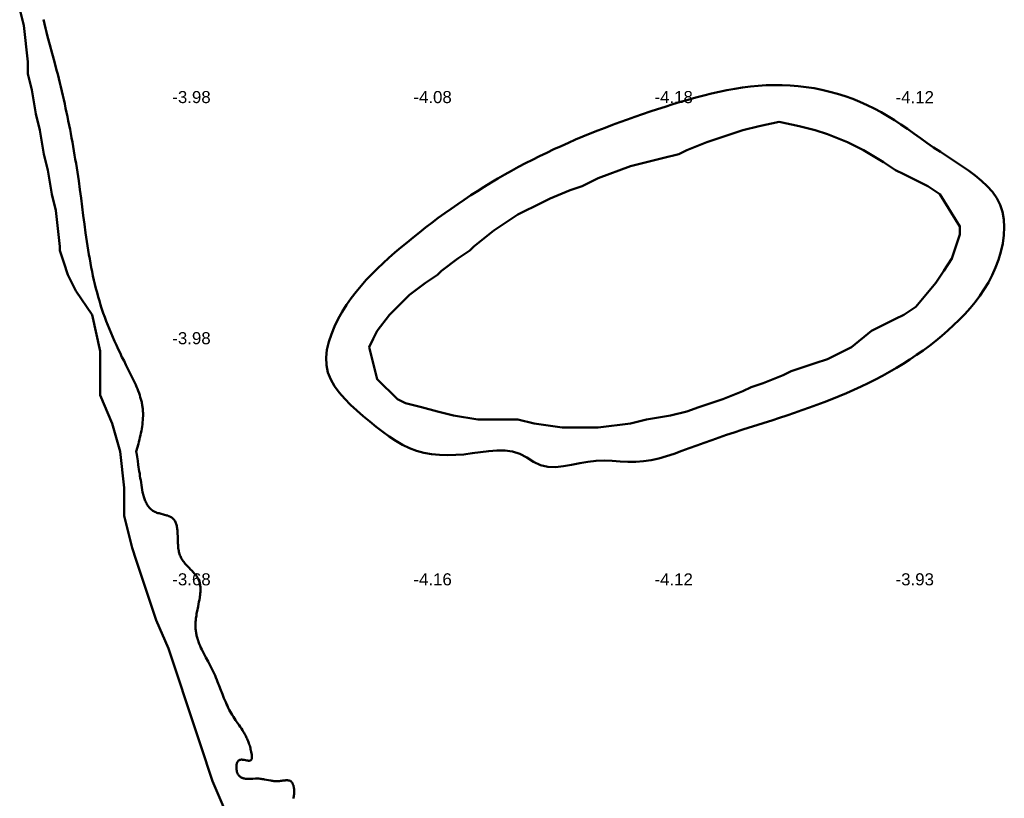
# Model space of a CAD drawing. Header units: metres. Extents: x 239209 to 240490, y 582227 to 583974.
# Tile 8 of 42: x 239281 to 239404, y 582790 to 582887. Entities that reach past the tile are written whole.
import ezdxf

# ---------------------------------------------------------------- set-up
doc = ezdxf.new("R2010")
doc.units = ezdxf.units.M
for name, color, linetype, lineweight in [('B-WE-GW-WATERGANG_BODEM-G', 90, 'Continuous', 18), ('B-WE-SURFACE-GRENS-G', 150, 'Continuous', 18), ('TM-SURFACE-TIN-LABELPeiling axel', 7, 'Continuous', 18)]:
    doc.layers.add(name, color=color, linetype=linetype, lineweight=lineweight)
doc.styles.get("Standard").update_dxf_attribs({"font": 'arial.ttf'})

# ---------------------------------------------------------------- blocks, each defined once
blk = doc.blocks.new('*U44')
at = {"layer": 'TM-SURFACE-TIN-LABELPeiling axel', "color": 7, "linetype": 'Continuous', "lineweight": 18, "insert": (239299.99, 582817.09, -3.68), "char_height": 1.5, "attachment_point": 4}
blk.add_mtext('{\\fArial|b0|i0|c0|p34;-3.68}', dxfattribs=at)
blk = doc.blocks.new('*U45')
at = {"layer": 'TM-SURFACE-TIN-LABELPeiling axel', "color": 7, "linetype": 'Continuous', "lineweight": 18, "insert": (239299.99, 582847.09, -3.98), "char_height": 1.5, "attachment_point": 4}
blk.add_mtext('{\\fArial|b0|i0|c0|p34;-3.98}', dxfattribs=at)
blk = doc.blocks.new('*U46')
at = {"layer": 'TM-SURFACE-TIN-LABELPeiling axel', "color": 7, "linetype": 'Continuous', "lineweight": 18, "insert": (239299.99, 582877.09, -3.98), "char_height": 1.5, "attachment_point": 4}
blk.add_mtext('{\\fArial|b0|i0|c0|p34;-3.98}', dxfattribs=at)
blk = doc.blocks.new('*U55')
at = {"layer": 'TM-SURFACE-TIN-LABELPeiling axel', "color": 7, "linetype": 'Continuous', "lineweight": 18, "insert": (239329.99, 582817.09, -4.16), "char_height": 1.5, "attachment_point": 4}
blk.add_mtext('{\\fArial|b0|i0|c0|p34;-4.16}', dxfattribs=at)
blk = doc.blocks.new('*U56')
at = {"layer": 'TM-SURFACE-TIN-LABELPeiling axel', "color": 7, "linetype": 'Continuous', "lineweight": 18, "insert": (239329.99, 582877.09, -4.08), "char_height": 1.5, "attachment_point": 4}
blk.add_mtext('{\\fArial|b0|i0|c0|p34;-4.08}', dxfattribs=at)
blk = doc.blocks.new('*U65')
at = {"layer": 'TM-SURFACE-TIN-LABELPeiling axel', "color": 7, "linetype": 'Continuous', "lineweight": 18, "insert": (239359.99, 582817.09, -4.12), "char_height": 1.5, "attachment_point": 4}
blk.add_mtext('{\\fArial|b0|i0|c0|p34;-4.12}', dxfattribs=at)
blk = doc.blocks.new('*U66')
at = {"layer": 'TM-SURFACE-TIN-LABELPeiling axel', "color": 7, "linetype": 'Continuous', "lineweight": 18, "insert": (239359.99, 582877.09, -4.18), "char_height": 1.5, "attachment_point": 4}
blk.add_mtext('{\\fArial|b0|i0|c0|p34;-4.18}', dxfattribs=at)
blk = doc.blocks.new('*U72')
at = {"layer": 'TM-SURFACE-TIN-LABELPeiling axel', "color": 7, "linetype": 'Continuous', "lineweight": 18, "insert": (239389.99, 582817.09, -3.93), "char_height": 1.5, "attachment_point": 4}
blk.add_mtext('{\\fArial|b0|i0|c0|p34;-3.93}', dxfattribs=at)
blk = doc.blocks.new('*U73')
at = {"layer": 'TM-SURFACE-TIN-LABELPeiling axel', "color": 7, "linetype": 'Continuous', "lineweight": 18, "insert": (239389.99, 582877.09, -4.12), "char_height": 1.5, "attachment_point": 4}
blk.add_mtext('{\\fArial|b0|i0|c0|p34;-4.12}', dxfattribs=at)

msp = doc.modelspace()

# ---------------------------------------------------------------- linework, layer by layer
at = {"layer": 'B-WE-GW-WATERGANG_BODEM-G', "lineweight": 50}
msp.add_polyline3d([(239283.97, 582886.74, -3.84), (239284.09, 582886.21, -3.82), (239284.22, 582885.68, -3.8), (239284.35, 582885.16, -3.79), (239284.48, 582884.64, -3.81), (239284.76, 582883.59, -3.84), (239285.04, 582882.54, -3.89), (239285.32, 582881.5, -3.91), (239285.6, 582880.45, -3.9), (239285.73, 582879.93, -3.9), (239285.86, 582879.41, -3.89), (239285.99, 582878.88, -3.9), (239286.12, 582878.36, -3.9), (239286.25, 582877.83, -3.9), (239286.37, 582877.31, -3.89), (239286.49, 582876.78, -3.89), (239286.6, 582876.25, -3.92), (239286.72, 582875.73, -3.92), (239286.83, 582875.2, -3.92), (239286.94, 582874.67, -3.91), (239287.05, 582874.14, -3.9), (239287.16, 582873.61, -3.89), (239287.26, 582873.08, -3.88), (239287.36, 582872.55, -3.88), (239287.46, 582872.02, -3.9), (239287.56, 582871.49, -3.89), (239287.65, 582870.96, -3.9), (239287.75, 582870.42, -3.91), (239287.84, 582869.89, -3.9), (239287.92, 582869.36, -3.89), (239288.01, 582868.82, -3.89), (239288.09, 582868.29, -3.89), (239288.18, 582867.75, -3.88), (239288.34, 582866.67, -3.87), (239288.49, 582865.6, -3.87), (239288.63, 582864.52, -3.89), (239288.77, 582863.44, -3.88), (239288.91, 582862.35, -3.85), (239289.06, 582861.27, -3.85), (239289.2, 582860.19, -3.82), (239289.28, 582859.66, -3.81), (239289.36, 582859.12, -3.81), (239289.44, 582858.58, -3.81), (239289.53, 582858.04, -3.79), (239289.61, 582857.51, -3.8), (239289.71, 582856.98, -3.82), (239289.8, 582856.44, -3.82), (239289.9, 582855.91, -3.84), (239290.01, 582855.38, -3.81), (239290.12, 582854.86, -3.79), (239290.23, 582854.33, -3.81), (239290.35, 582853.81, -3.82), (239290.48, 582853.29, -3.82), (239290.62, 582852.77, -3.82), (239290.76, 582852.25, -3.83), (239290.91, 582851.74, -3.84), (239291.06, 582851.23, -3.85), (239291.14, 582850.97, -3.85), (239291.23, 582850.72, -3.84), (239291.4, 582850.21, -3.82), (239291.58, 582849.71, -3.81), (239291.76, 582849.21, -3.78), (239291.96, 582848.71, -3.8), (239292.16, 582848.22, -3.82), (239292.37, 582847.72, -3.86), (239292.58, 582847.23, -3.9), (239292.8, 582846.73, -3.92), (239293.03, 582846.24, -3.92), (239293.26, 582845.75, -3.9), (239293.49, 582845.26, -3.91), (239293.73, 582844.76, -3.91), (239293.98, 582844.27, -3.93), (239294.22, 582843.78, -3.93), (239294.72, 582842.79, -3.93), (239294.97, 582842.29, -3.93), (239295.09, 582842.04, -3.93), (239295.21, 582841.79, -3.93), (239295.33, 582841.54, -3.92), (239295.44, 582841.29, -3.9), (239295.55, 582841.04, -3.88), (239295.65, 582840.78, -3.9), (239295.75, 582840.53, -3.91), (239295.85, 582840.28, -3.92), (239295.93, 582840.02, -3.95), (239296.01, 582839.77, -3.95), (239296.09, 582839.51, -3.94), (239296.15, 582839.26, -3.94), (239296.18, 582839.13, -3.93), (239296.21, 582839, -3.93), (239296.23, 582838.87, -3.93), (239296.26, 582838.74, -3.93), (239296.28, 582838.61, -3.92), (239296.29, 582838.48, -3.91), (239296.31, 582838.35, -3.91), (239296.32, 582838.22, -3.91), (239296.33, 582838.09, -3.91), (239296.34, 582837.96, -3.9), (239296.35, 582837.83, -3.9), (239296.35, 582837.7, -3.91), (239296.35, 582837.56, -3.92), (239296.35, 582837.43, -3.93), (239296.34, 582837.17, -3.91), (239296.32, 582836.9, -3.9), (239296.3, 582836.64, -3.89), (239296.27, 582836.37, -3.87), (239296.23, 582836.1, -3.86), (239296.19, 582835.84, -3.86), (239296.14, 582835.57, -3.87), (239296.09, 582835.3, -3.88), (239296.03, 582835.03, -3.9), (239295.97, 582834.76, -3.9), (239295.9, 582834.49, -3.89), (239295.84, 582834.22, -3.88), (239295.77, 582833.95, -3.88), (239295.62, 582833.41, -3.88), (239295.55, 582833.14, -3.89), (239295.51, 582833.01, -3.89), (239295.5, 582832.97, -3.89), (239295.51, 582832.94, -3.89), (239295.52, 582832.88, -3.89), (239295.6, 582832.36, -3.9), (239295.68, 582831.85, -3.91), (239295.76, 582831.33, -3.93), (239295.8, 582831.06, -3.93), (239295.84, 582830.8, -3.92), (239295.88, 582830.53, -3.91), (239295.93, 582830.26, -3.9), (239295.97, 582829.98, -3.9), (239296.01, 582829.7, -3.91), (239296.06, 582829.42, -3.93), (239296.1, 582829.13, -3.94), (239296.14, 582828.83, -3.95), (239296.19, 582828.54, -3.95), (239296.24, 582828.24, -3.95), (239296.3, 582827.95, -3.95), (239296.33, 582827.81, -3.95), (239296.37, 582827.66, -3.95), (239296.4, 582827.52, -3.96), (239296.44, 582827.38, -3.96), (239296.48, 582827.24, -3.96), (239296.53, 582827.11, -3.96), (239296.58, 582826.97, -3.96), (239296.63, 582826.85, -3.95), (239296.68, 582826.72, -3.94), (239296.74, 582826.6, -3.93), (239296.8, 582826.48, -3.92), (239296.87, 582826.36, -3.92), (239296.94, 582826.25, -3.93), (239297.02, 582826.14, -3.93), (239297.1, 582826.04, -3.92), (239297.18, 582825.95, -3.92), (239297.27, 582825.86, -3.92), (239297.37, 582825.77, -3.92), (239297.47, 582825.69, -3.92), (239297.52, 582825.66, -3.92), (239297.58, 582825.62, -3.92), (239297.63, 582825.59, -3.92), (239297.69, 582825.55, -3.92), (239297.75, 582825.52, -3.92), (239297.81, 582825.5, -3.92), (239297.94, 582825.44, -3.91), (239298.07, 582825.39, -3.92), (239298.2, 582825.35, -3.92), (239298.34, 582825.31, -3.93), (239298.47, 582825.27, -3.93), (239298.61, 582825.24, -3.94), (239298.89, 582825.17, -3.96), (239299.03, 582825.13, -3.96), (239299.17, 582825.1, -3.97), (239299.3, 582825.06, -3.97), (239299.43, 582825.02, -3.97), (239299.55, 582824.97, -3.97), (239299.67, 582824.93, -3.97), (239299.72, 582824.9, -3.97), (239299.78, 582824.87, -3.97), (239299.83, 582824.84, -3.96), (239299.88, 582824.81, -3.96), (239299.93, 582824.78, -3.96), (239299.98, 582824.75, -3.96), (239300.03, 582824.71, -3.96), (239300.07, 582824.67, -3.95), (239300.11, 582824.64, -3.95), (239300.15, 582824.59, -3.94), (239300.18, 582824.55, -3.94), (239300.22, 582824.51, -3.93), (239300.25, 582824.46, -3.93), (239300.28, 582824.42, -3.94), (239300.31, 582824.37, -3.94), (239300.34, 582824.32, -3.94), (239300.39, 582824.21, -3.95), (239300.44, 582824.1, -3.95), (239300.48, 582823.99, -3.96), (239300.51, 582823.87, -3.96), (239300.54, 582823.74, -3.95), (239300.56, 582823.62, -3.95), (239300.59, 582823.48, -3.95), (239300.6, 582823.35, -3.95), (239300.62, 582823.21, -3.94), (239300.63, 582823.07, -3.94), (239300.64, 582822.93, -3.93), (239300.64, 582822.78, -3.92), (239300.66, 582822.48, -3.9), (239300.66, 582822.18, -3.88), (239300.67, 582821.87, -3.88), (239300.69, 582821.56, -3.89), (239300.7, 582821.41, -3.9), (239300.71, 582821.26, -3.9), (239300.72, 582821.11, -3.91), (239300.74, 582820.96, -3.92), (239300.76, 582820.81, -3.92), (239300.79, 582820.66, -3.92), (239300.81, 582820.52, -3.93), (239300.85, 582820.38, -3.93), (239300.89, 582820.24, -3.93), (239300.93, 582820.11, -3.93), (239300.99, 582819.98, -3.94), (239301.04, 582819.85, -3.94), (239301.11, 582819.72, -3.93), (239301.18, 582819.6, -3.93), (239301.25, 582819.49, -3.93), (239301.33, 582819.37, -3.93), (239301.41, 582819.26, -3.93), (239301.5, 582819.15, -3.92), (239301.59, 582819.04, -3.92), (239301.68, 582818.94, -3.93), (239301.78, 582818.83, -3.93), (239301.87, 582818.73, -3.94), (239302.07, 582818.53, -3.96), (239302.26, 582818.33, -3.98), (239302.46, 582818.14, -4), (239302.55, 582818.04, -4.01), (239302.64, 582817.94, -4.01), (239302.73, 582817.84, -4.01), (239302.82, 582817.74, -4.01), (239302.9, 582817.64, -4), (239302.98, 582817.54, -4), (239303.05, 582817.44, -4), (239303.12, 582817.33, -3.99), (239303.18, 582817.22, -3.99), (239303.24, 582817.11, -3.98), (239303.29, 582817, -3.97), (239303.33, 582816.89, -3.97), (239303.37, 582816.77, -3.97), (239303.4, 582816.66, -3.97), (239303.43, 582816.54, -3.98), (239303.45, 582816.41, -3.98), (239303.47, 582816.29, -3.97), (239303.48, 582816.17, -3.97), (239303.49, 582816.04, -3.97), (239303.49, 582815.91, -3.97), (239303.49, 582815.78, -3.97), (239303.49, 582815.65, -3.98), (239303.48, 582815.52, -3.98), (239303.47, 582815.38, -3.97), (239303.46, 582815.25, -3.96), (239303.45, 582815.11, -3.94), (239303.43, 582814.98, -3.94), (239303.41, 582814.84, -3.94), (239303.36, 582814.56, -3.95), (239303.31, 582814.28, -3.93), (239303.26, 582813.99, -3.92), (239303.2, 582813.71, -3.92), (239303.08, 582813.14, -3.94), (239303.02, 582812.85, -3.95), (239302.98, 582812.56, -3.94), (239302.93, 582812.28, -3.93), (239302.91, 582812.14, -3.93), (239302.9, 582811.99, -3.93), (239302.88, 582811.85, -3.92), (239302.87, 582811.71, -3.91), (239302.87, 582811.58, -3.9), (239302.86, 582811.44, -3.9), (239302.86, 582811.3, -3.9), (239302.87, 582811.16, -3.9), (239302.87, 582811.03, -3.89), (239302.88, 582810.89, -3.89), (239302.9, 582810.76, -3.88), (239302.92, 582810.63, -3.88), (239302.94, 582810.5, -3.87), (239302.96, 582810.36, -3.87), (239302.99, 582810.23, -3.86), (239303.02, 582810.1, -3.86), (239303.05, 582809.98, -3.85), (239303.08, 582809.85, -3.86), (239303.12, 582809.72, -3.86), (239303.16, 582809.59, -3.86), (239303.2, 582809.47, -3.87), (239303.25, 582809.34, -3.87), (239303.35, 582809.09, -3.88), (239303.45, 582808.84, -3.89), (239303.56, 582808.59, -3.89), (239303.67, 582808.35, -3.89), (239303.79, 582808.1, -3.89), (239303.92, 582807.86, -3.88), (239304.05, 582807.61, -3.87), (239304.18, 582807.37, -3.86), (239304.44, 582806.88, -3.85), (239304.7, 582806.39, -3.84), (239304.83, 582806.14, -3.86), (239304.96, 582805.89, -3.87), (239305.08, 582805.64, -3.88), (239305.2, 582805.38, -3.88), (239305.31, 582805.13, -3.87), (239305.42, 582804.87, -3.87), (239305.53, 582804.61, -3.86), (239305.63, 582804.36, -3.86), (239305.83, 582803.84, -3.84), (239306.03, 582803.32, -3.87), (239306.22, 582802.81, -3.88), (239306.32, 582802.56, -3.87), (239306.42, 582802.31, -3.86), (239306.52, 582802.06, -3.86), (239306.63, 582801.82, -3.85), (239306.73, 582801.58, -3.85), (239306.84, 582801.34, -3.85), (239306.95, 582801.11, -3.86), (239307.07, 582800.88, -3.84), (239307.19, 582800.65, -3.81), (239307.32, 582800.43, -3.77), (239307.45, 582800.22, -3.75), (239307.59, 582800.01, -3.72), (239307.72, 582799.8, -3.73), (239307.87, 582799.59, -3.75), (239308.15, 582799.18, -3.78), (239308.3, 582798.97, -3.79), (239308.44, 582798.76, -3.8), (239308.58, 582798.55, -3.81), (239308.72, 582798.33, -3.82), (239308.86, 582798.1, -3.82), (239308.93, 582797.99, -3.83), (239308.99, 582797.87, -3.83), (239309.06, 582797.75, -3.82), (239309.12, 582797.63, -3.82), (239309.18, 582797.5, -3.81), (239309.24, 582797.38, -3.81), (239309.3, 582797.25, -3.81), (239309.36, 582797.12, -3.81), (239309.41, 582796.98, -3.81), (239309.47, 582796.85, -3.8), (239309.52, 582796.71, -3.8), (239309.57, 582796.56, -3.8), (239309.62, 582796.41, -3.8), (239309.66, 582796.26, -3.8), (239309.7, 582796.11, -3.8), (239309.74, 582795.95, -3.81), (239309.78, 582795.79, -3.8), (239309.82, 582795.62, -3.79), (239309.85, 582795.45, -3.78), (239309.87, 582795.29, -3.77), (239309.88, 582795.21, -3.77), (239309.89, 582795.13, -3.76), (239309.89, 582795.05, -3.76), (239309.89, 582794.98, -3.76), (239309.89, 582794.91, -3.75), (239309.88, 582794.84, -3.75), (239309.87, 582794.78, -3.75), (239309.86, 582794.72, -3.74), (239309.83, 582794.68, -3.74), (239309.82, 582794.65, -3.74), (239309.81, 582794.63, -3.74), (239309.79, 582794.61, -3.74), (239309.77, 582794.6, -3.73), (239309.76, 582794.58, -3.73), (239309.74, 582794.57, -3.73), (239309.71, 582794.56, -3.73), (239309.69, 582794.55, -3.73), (239309.64, 582794.54, -3.73), (239309.58, 582794.53, -3.72), (239309.52, 582794.53, -3.72), (239309.46, 582794.53, -3.71), (239309.39, 582794.54, -3.71), (239309.32, 582794.55, -3.7), (239309.25, 582794.57, -3.69), (239309.1, 582794.6, -3.67), (239308.94, 582794.63, -3.65), (239308.86, 582794.64, -3.65), (239308.79, 582794.65, -3.64), (239308.71, 582794.66, -3.64), (239308.64, 582794.67, -3.64), (239308.57, 582794.67, -3.63), (239308.5, 582794.66, -3.63), (239308.44, 582794.65, -3.63), (239308.38, 582794.63, -3.63), (239308.32, 582794.61, -3.62), (239308.27, 582794.58, -3.62), (239308.22, 582794.54, -3.62), (239308.18, 582794.49, -3.62), (239308.14, 582794.44, -3.62), (239308.1, 582794.39, -3.62), (239308.07, 582794.33, -3.61), (239308.04, 582794.27, -3.61), (239308.02, 582794.2, -3.61), (239308, 582794.13, -3.61), (239307.98, 582794.05, -3.61), (239307.97, 582793.98, -3.6), (239307.96, 582793.9, -3.61), (239307.96, 582793.82, -3.61), (239307.96, 582793.73, -3.61), (239307.96, 582793.65, -3.62), (239307.96, 582793.57, -3.63), (239307.97, 582793.48, -3.63), (239307.98, 582793.4, -3.64), (239308, 582793.32, -3.65), (239308.02, 582793.24, -3.65), (239308.04, 582793.16, -3.66), (239308.06, 582793.08, -3.66), (239308.09, 582793.01, -3.67), (239308.12, 582792.94, -3.66), (239308.16, 582792.87, -3.66), (239308.19, 582792.8, -3.66), (239308.23, 582792.74, -3.66), (239308.27, 582792.69, -3.66), (239308.32, 582792.64, -3.66), (239308.36, 582792.59, -3.67), (239308.41, 582792.55, -3.67), (239308.46, 582792.51, -3.67), (239308.51, 582792.47, -3.67), (239308.57, 582792.44, -3.67), (239308.63, 582792.41, -3.68), (239308.69, 582792.39, -3.68), (239308.75, 582792.36, -3.69), (239308.81, 582792.34, -3.69), (239308.87, 582792.33, -3.7), (239308.94, 582792.31, -3.7), (239309.01, 582792.3, -3.71), (239309.07, 582792.29, -3.71), (239309.14, 582792.28, -3.71), (239309.29, 582792.27, -3.72), (239309.43, 582792.27, -3.72), (239309.58, 582792.27, -3.73), (239309.73, 582792.28, -3.74), (239310.03, 582792.29, -3.76), (239310.34, 582792.31, -3.73), (239310.48, 582792.31, -3.72), (239310.63, 582792.31, -3.72), (239310.77, 582792.3, -3.73), (239310.91, 582792.29, -3.72), (239311.05, 582792.27, -3.72), (239311.19, 582792.25, -3.73), (239311.32, 582792.23, -3.74), (239311.45, 582792.21, -3.75), (239311.71, 582792.16, -3.76), (239311.97, 582792.1, -3.79), (239312.23, 582792.05, -3.8), (239312.36, 582792.03, -3.8), (239312.49, 582792.01, -3.8), (239312.62, 582792, -3.8), (239312.75, 582791.99, -3.8), (239312.89, 582791.98, -3.79), (239313.03, 582791.98, -3.8), (239313.17, 582791.98, -3.8), (239313.31, 582792, -3.81), (239313.46, 582792.01, -3.81), (239313.61, 582792.04, -3.81), (239313.76, 582792.06, -3.81), (239313.91, 582792.08, -3.81), (239314.05, 582792.09, -3.81), (239314.12, 582792.1, -3.81), (239314.19, 582792.1, -3.81), (239314.26, 582792.1, -3.81), (239314.33, 582792.1, -3.81), (239314.39, 582792.09, -3.81), (239314.46, 582792.09, -3.81), (239314.52, 582792.07, -3.81), (239314.57, 582792.05, -3.81), (239314.63, 582792.03, -3.81), (239314.68, 582792.01, -3.81), (239314.73, 582791.97, -3.81), (239314.78, 582791.94, -3.81), (239314.82, 582791.89, -3.81), (239314.86, 582791.84, -3.82), (239314.9, 582791.79, -3.82), (239314.94, 582791.74, -3.82), (239314.97, 582791.68, -3.82), (239315, 582791.61, -3.83), (239315.02, 582791.55, -3.83), (239315.05, 582791.48, -3.83), (239315.07, 582791.41, -3.83), (239315.09, 582791.34, -3.84), (239315.1, 582791.27, -3.84), (239315.12, 582791.19, -3.85), (239315.13, 582791.12, -3.85), (239315.14, 582791.05, -3.85), (239315.15, 582790.9, -3.85), (239315.16, 582790.76, -3.84), (239315.16, 582790.63, -3.83), (239315.16, 582790.49, -3.83), (239315.14, 582790.36, -3.82), (239315.13, 582790.22, -3.82), (239315.11, 582790.09, -3.81), (239315.09, 582789.96, -3.81), (239315.07, 582789.83, -3.8)], dxfattribs=at)
msp.add_polyline3d([(239368.04, 582834.75, -4.03), (239368.97, 582835.06, -4.01), (239369.91, 582835.37, -4.01), (239370.84, 582835.68, -4.03), (239371.78, 582835.98, -4.06), (239372.71, 582836.28, -4.06), (239373.65, 582836.58, -4.06), (239374.59, 582836.88, -4.07), (239375.53, 582837.19, -4.07), (239376.46, 582837.49, -4.08), (239377.4, 582837.81, -4.07), (239378.33, 582838.13, -4.04), (239379.26, 582838.46, -4.04), (239380.19, 582838.79, -4.04), (239381.12, 582839.14, -4.04), (239382.04, 582839.5, -4.05), (239382.96, 582839.87, -4.04), (239383.87, 582840.26, -4.05), (239384.78, 582840.66, -4.06), (239385.69, 582841.08, -4.09), (239386.58, 582841.51, -4.07), (239387.47, 582841.96, -4.04), (239388.35, 582842.43, -4.02), (239389.22, 582842.91, -4.01), (239390.09, 582843.41, -3.99), (239390.94, 582843.93, -4.02), (239391.77, 582844.46, -4), (239392.6, 582845.01, -4.03), (239393.41, 582845.58, -4), (239394.2, 582846.17, -4.03), (239394.98, 582846.78, -4.02), (239395.74, 582847.41, -3.99), (239396.48, 582848.05, -4), (239397.21, 582848.71, -3.99), (239397.91, 582849.4, -4.01), (239398.6, 582850.1, -4), (239399.25, 582850.83, -4), (239399.88, 582851.58, -3.99), (239400.47, 582852.37, -3.98), (239401.03, 582853.19, -4.01), (239401.55, 582854.04, -4.01), (239402.02, 582854.94, -4.04), (239402.44, 582855.88, -4.01), (239402.8, 582856.86, -4.01), (239403.1, 582857.86, -4.02), (239403.33, 582858.88, -4), (239403.47, 582859.9, -4), (239403.52, 582860.91, -3.98), (239403.46, 582861.88, -3.99), (239403.29, 582862.82, -4), (239402.99, 582863.71, -4), (239402.57, 582864.53, -4.02), (239402.03, 582865.29, -4.04), (239401.4, 582866.01, -4.04), (239400.68, 582866.69, -4.03), (239399.91, 582867.33, -4.04), (239399.08, 582867.95, -4.04), (239398.21, 582868.54, -4.07), (239397.33, 582869.12, -4.09), (239396.44, 582869.69, -4.07), (239395.57, 582870.27, -4.07), (239394.72, 582870.84, -4.04), (239393.89, 582871.42, -4.03), (239393.07, 582872, -3.98), (239392.26, 582872.57, -3.97), (239391.46, 582873.14, -4.01), (239390.65, 582873.68, -4.05), (239389.84, 582874.22, -4.06), (239389.03, 582874.73, -4.14), (239388.19, 582875.22, -4.18), (239387.34, 582875.68, -4.14), (239386.46, 582876.11, -4.2), (239385.56, 582876.51, -4.2), (239384.65, 582876.87, -4.2), (239383.71, 582877.2, -4.17), (239382.76, 582877.5, -4.16), (239381.8, 582877.77, -4.15), (239380.82, 582878, -4.16), (239379.84, 582878.19, -4.2), (239378.85, 582878.35, -4.21), (239377.86, 582878.47, -4.2), (239376.87, 582878.55, -4.18), (239375.87, 582878.6, -4.14), (239374.88, 582878.6, -4.16), (239373.9, 582878.57, -4.17), (239372.91, 582878.51, -4.2), (239371.93, 582878.41, -4.22), (239370.95, 582878.29, -4.25), (239369.98, 582878.14, -4.27), (239369.01, 582877.96, -4.28), (239368.04, 582877.76, -4.28), (239367.07, 582877.54, -4.37), (239366.11, 582877.3, -4.4), (239365.15, 582877.04, -4.42), (239364.19, 582876.77, -4.41), (239363.23, 582876.49, -4.37), (239362.28, 582876.2, -4.25), (239361.33, 582875.9, -4.22), (239360.38, 582875.6, -4.25), (239359.44, 582875.29, -4.29), (239358.5, 582874.98, -4.29), (239357.56, 582874.65, -4.2), (239356.62, 582874.32, -4.26), (239355.69, 582873.99, -4.29), (239354.76, 582873.64, -4.31), (239353.84, 582873.29, -4.32), (239352.92, 582872.93, -4.28), (239352, 582872.57, -4.27), (239351.09, 582872.19, -4.31), (239350.18, 582871.81, -4.28), (239349.27, 582871.41, -4.24), (239348.37, 582871.01, -4.24), (239347.48, 582870.6, -4.21), (239346.59, 582870.18, -4.18), (239345.7, 582869.75, -4.19), (239344.82, 582869.31, -4.21), (239343.95, 582868.86, -4.27), (239343.08, 582868.4, -4.21), (239342.21, 582867.93, -4.25), (239341.35, 582867.45, -4.3), (239340.5, 582866.96, -4.34), (239339.65, 582866.45, -4.28), (239338.81, 582865.94, -4.22), (239337.97, 582865.41, -4.18), (239337.14, 582864.88, -4.2), (239336.32, 582864.33, -4.19), (239335.5, 582863.78, -4.2), (239334.69, 582863.21, -4.19), (239333.89, 582862.64, -4.19), (239333.09, 582862.06, -4.21), (239332.3, 582861.47, -4.17), (239331.51, 582860.87, -4.18), (239330.74, 582860.26, -4.19), (239329.96, 582859.64, -4.18), (239329.2, 582859.02, -4.15), (239328.44, 582858.39, -4.14), (239327.69, 582857.75, -4.13), (239326.95, 582857.1, -4.18), (239326.22, 582856.44, -4.14), (239325.51, 582855.77, -4.16), (239324.81, 582855.08, -4.18), (239324.13, 582854.36, -4.13), (239323.48, 582853.63, -4.13), (239322.85, 582852.86, -4.1), (239322.25, 582852.07, -4.08), (239321.68, 582851.25, -4.03), (239321.14, 582850.39, -4.02), (239320.64, 582849.5, -3.92), (239320.18, 582848.57, -3.89), (239319.78, 582847.6, -3.94), (239319.46, 582846.63, -3.99), (239319.23, 582845.65, -4.03), (239319.13, 582844.68, -4.05), (239319.16, 582843.73, -4.06), (239319.36, 582842.83, -4.06), (239319.71, 582841.96, -4.07), (239320.19, 582841.13, -4.07), (239320.77, 582840.33, -4.03), (239321.44, 582839.56, -4), (239322.18, 582838.82, -3.99), (239322.96, 582838.1, -3.99), (239323.76, 582837.41, -4.01), (239324.57, 582836.72, -4.03), (239325.37, 582836.07, -4.04), (239326.17, 582835.44, -4.01), (239326.97, 582834.85, -4.02), (239327.79, 582834.31, -4.02), (239328.63, 582833.84, -4.06), (239329.49, 582833.43, -4.05), (239330.38, 582833.1, -4.07), (239331.3, 582832.85, -4.08), (239332.26, 582832.68, -4.08), (239333.24, 582832.58, -4.07), (239334.24, 582832.55, -4.05), (239335.25, 582832.57, -4.07), (239336.28, 582832.65, -4.09), (239337.32, 582832.78, -4.08), (239338.35, 582832.92, -4.04), (239339.37, 582833.06, -4.03), (239340.38, 582833.14, -3.99), (239341.37, 582833.14, -3.95), (239342.32, 582833.01, -3.94), (239343.22, 582832.72, -3.95), (239344.09, 582832.25, -4), (239344.93, 582831.72, -4.07), (239345.8, 582831.3, -4.14), (239346.71, 582831.09, -4.18), (239347.67, 582831.06, -4.21), (239348.65, 582831.16, -4.22), (239349.66, 582831.34, -4.21), (239350.68, 582831.54, -4.2), (239351.71, 582831.73, -4.16), (239352.72, 582831.85, -4.15), (239353.73, 582831.87, -4.15), (239354.72, 582831.84, -4.16), (239355.71, 582831.77, -4.17), (239356.68, 582831.72, -4.17), (239357.65, 582831.71, -4.17), (239358.62, 582831.78, -4.16), (239359.58, 582831.93, -4.17), (239360.54, 582832.15, -4.17), (239361.49, 582832.42, -4.14), (239362.44, 582832.73, -4.14), (239363.38, 582833.07, -4.12), (239364.32, 582833.42, -4.09), (239365.26, 582833.77, -4.06), (239366.19, 582834.1, -4.04), (239367.11, 582834.43, -4.04)], close=True, dxfattribs=at)
at = {"layer": 'B-WE-SURFACE-GRENS-G', "linetype": 'ByBlock', "lineweight": 50}
for points in [[(239306.5, 582788.5, -3.03), (239305, 582792, -2.96), (239304.5, 582793.5, -3.04), (239304, 582795, -3.12), (239303.5, 582796.5, -3.08), (239303, 582798, -3.05), (239302.5, 582799.5, -3.07), (239302, 582801, -3.09), (239301.5, 582802.5, -3.1), (239301, 582804, -3.11), (239300.5, 582805.5, -3.13), (239300, 582807, -3.15), (239299.5, 582808.5, -3.11), (239298, 582812, -3.07), (239297.5, 582813.5, -3.07), (239297, 582815, -3.07), (239296.5, 582816.5, -3.07), (239296, 582818, -3.07), (239295.5, 582819.5, -3.07), (239295, 582821, -3.07), (239294.5, 582823, -3.13), (239294, 582825, -3.19), (239294, 582825.5, -3.22), (239294, 582826, -3.24), (239294, 582826.5, -3.29), (239294, 582827, -3.33), (239294, 582827.5, -3.42), (239294, 582828, -3.5), (239294, 582828.5, -3.5), (239293.5, 582833, -3.63), (239292.5, 582836.5, -3.39), (239291, 582840, -3.16), (239291, 582840.5, -3.25), (239291, 582841, -3.33), (239291, 582841.5, -3.41), (239291, 582842, -3.48), (239291, 582842.5, -3.5), (239291, 582843, -3.51), (239291, 582843.5, -3.53), (239291, 582844, -3.55), (239291, 582844.5, -3.59), (239291, 582845, -3.63), (239291, 582845.5, -3.67), (239290, 582850, -3.6), (239288, 582853, -3.25), (239287.5, 582854, -3.18), (239287, 582855, -3.11), (239286.5, 582856.5, -3.06), (239286, 582858, -3.01), (239286, 582858.5, -3), (239285.5, 582863, -3.09), (239285, 582865, -3.1), (239284.5, 582868, -3.12), (239284, 582870, -3.07), (239283.5, 582873, -3.11), (239283, 582875, -3.09), (239282.5, 582878, -3.07), (239282, 582880, -3.05), (239282, 582880.5, -3.08), (239282, 582881, -3.1), (239282, 582881.5, -3.09), (239281.5, 582886, -3.12), (239281, 582888, -3.08)], [(239324.5, 582846, -3.02), (239325.5, 582842, -2.97), (239328, 582839.5, -2.93), (239329, 582839, -2.89), (239331, 582838.5, -2.92), (239333, 582838, -2.95), (239335, 582837.5, -2.98), (239338, 582837, -3.01), (239338.5, 582837, -3), (239339, 582837, -3), (239339.5, 582837, -2.97), (239340, 582837, -2.94), (239340.5, 582837, -2.94), (239341, 582837, -2.95), (239341.5, 582837, -2.95), (239342, 582837, -2.95), (239342.5, 582837, -2.94), (239343, 582837, -2.93), (239345, 582836.5, -2.97), (239348.5, 582836, -3.02), (239349, 582836, -3.02), (239349.5, 582836, -3.01), (239350, 582836, -3), (239350.5, 582836, -3), (239351, 582836, -3), (239351.5, 582836, -3.02), (239352, 582836, -3.04), (239352.5, 582836, -3.04), (239353, 582836, -3.05), (239357, 582836.5, -2.96), (239359, 582837, -2.89), (239362, 582837.5, -2.96), (239364, 582838, -2.99), (239365.5, 582838.5, -2.98), (239367, 582839, -2.96), (239368.5, 582839.5, -3), (239371, 582840.5, -2.99), (239372, 582841, -2.93), (239373.5, 582841.5, -2.97), (239376, 582842.5, -2.96), (239377, 582843, -2.92), (239378.5, 582843.5, -2.91), (239380, 582844, -2.9), (239381.5, 582844.5, -2.94), (239384.5, 582846, -2.95), (239387, 582848, -2.79), (239388, 582848.5, -2.81), (239389, 582849, -2.82), (239390, 582849.5, -2.84), (239391, 582850, -2.87), (239392.5, 582851, -2.92), (239395, 582854, -2.85), (239396, 582855.5, -2.79), (239397, 582857, -2.73), (239398, 582860, -3.02), (239398, 582860.5, -3.05), (239398, 582861, -3.07), (239395.5, 582865, -3.06), (239394, 582866, -3.01), (239393, 582866.5, -2.97), (239392, 582867, -2.94), (239391, 582867.5, -2.92), (239390, 582868, -2.9), (239388.5, 582869, -2.94), (239386, 582870.5, -2.98), (239385, 582871, -2.98), (239384, 582871.5, -2.96), (239381.5, 582872.5, -2.89), (239380, 582873, -2.85), (239378, 582873.5, -2.9), (239375.5, 582874, -2.95), (239373, 582873.5, -2.92), (239371, 582873, -2.91), (239369.5, 582872.5, -2.94), (239368, 582872, -2.97), (239366.5, 582871.5, -2.96), (239364, 582870.5, -2.96), (239363, 582870, -2.98), (239361, 582869.5, -2.94), (239359, 582869, -2.91), (239357, 582868.5, -2.98), (239353, 582867, -3.01), (239352, 582866.5, -2.99), (239351, 582866, -2.97), (239349.5, 582865.5, -2.98), (239347, 582864.5, -3.03), (239346, 582864, -3.07), (239345, 582863.5, -3.08), (239344, 582863, -3.1), (239343, 582862.5, -3.06), (239340, 582860.5, -3.02), (239337.5, 582858.5, -3), (239337, 582858, -2.99), (239335.5, 582857, -3.02), (239333.5, 582855.5, -3.02), (239333, 582855, -3), (239331.5, 582854, -3.02), (239329.5, 582852.5, -3.04), (239329, 582852, -3.03), (239328.5, 582851.5, -3.02), (239328, 582851, -3.02), (239327.5, 582850.5, -3.01), (239327, 582850, -3), (239325.5, 582848, -3.04), (239325, 582847, -3.03), (239324.5, 582846, -3.02)]]:
    msp.add_polyline3d(points, dxfattribs=at)

# ---------------------------------------------------------------- block references
at = {"layer": 'TM-SURFACE-TIN-LABELPeiling axel', "color": 7, "linetype": 'Continuous', "lineweight": 18}
for name in ['*U46', '*U56', '*U66', '*U73', '*U45', '*U44', '*U55', '*U65', '*U72']:
    msp.add_blockref(name, (0, 0), dxfattribs=at)

doc.saveas('drawing.dxf')
